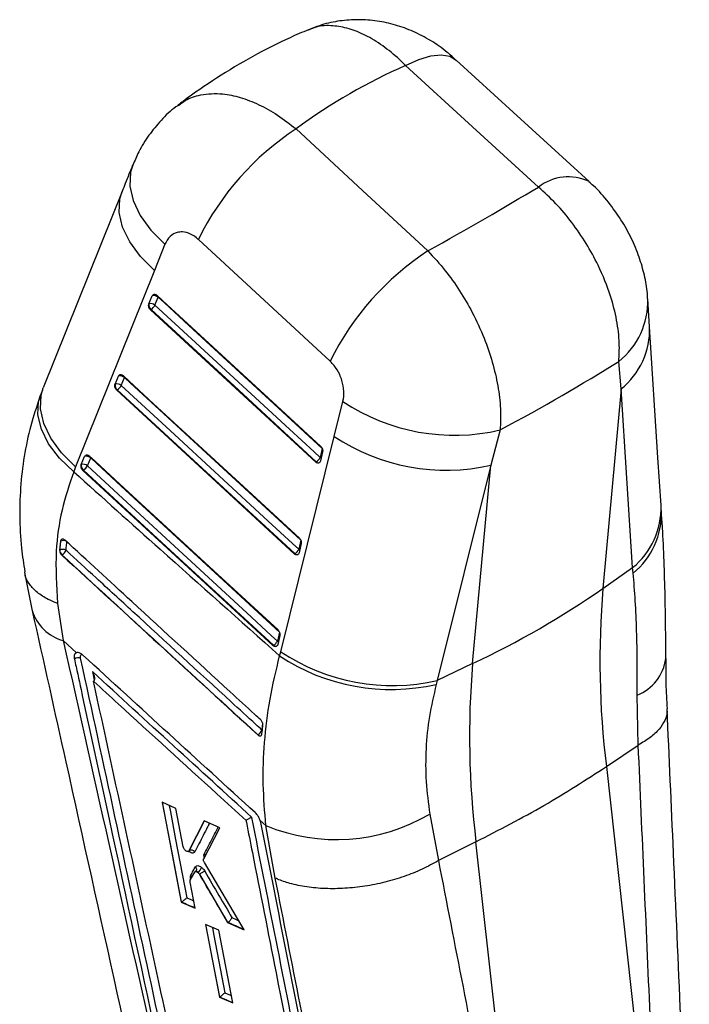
# Model space of a CAD drawing. Extents: x 50 to 374, y 9 to 288.
# Tile 22 of 22: x 274 to 319, y 172 to 238. Entities that reach past the tile are written whole.
import ezdxf

# ---------------------------------------------------------------- set-up
doc = ezdxf.new("R2010")
doc.units = 0
doc.layers.get('0').update_dxf_attribs({"linetype": 'CONTINUOUS'})

msp = doc.modelspace()

# ---------------------------------------------------------------- linework, layer by layer
at = {"color": 7, "linetype": 'CONTINUOUS'}
for p, q in [((312.4914, 227.2652), (303.5489, 235.4472)), ((283.92, 223.0444), (283.2112, 221.2834)), ((295.05, 215.166), (286.1713, 223.3752)), ((283.2112, 221.2834), (277.9015, 208.0661)), ((282.8414, 219.0424), (283.0656, 219.5746)), ((283.2473, 218.9413), (283.4714, 219.4735)), ((282.8354, 219.0265), (282.8414, 219.0424)), ((316.567, 217.4845), (316.4466, 219.3758)), ((282.9494, 218.6319), (282.985, 218.6524)), ((294.0766, 208.3839), (282.9494, 218.6319)), ((314.6588, 213.3065), (314.4967, 215.1602)), ((280.5638, 213.6352), (280.788, 214.1674)), ((280.5577, 213.6192), (280.5638, 213.6352)), ((280.9696, 213.5341), (281.1938, 214.0663)), ((275.6714, 213.2208), (275.5358, 212.8884)), ((280.6718, 213.2247), (280.7073, 213.2452)), ((292.6356, 202.2046), (280.6718, 213.2247)), ((314.6588, 213.3065), (313.4291, 199.8816)), ((315.4273, 201.2772), (314.6588, 213.3065)), ((295.3249, 210.1121), (295.9084, 212.4615)), ((306.5031, 210.5449), (305.8705, 208.1717)), ((291.7164, 195.619), (295.3249, 210.1121)), ((294.5163, 209.3015), (294.3745, 208.6933)), ((294.5399, 209.0712), (294.398, 208.463)), ((278.28, 208.2119), (278.2861, 208.228)), ((278.2861, 208.228), (278.5103, 208.7602)), ((278.6919, 208.1269), (278.9161, 208.6591)), ((294.1122, 208.4045), (294.0766, 208.3839)), ((294.398, 208.463), (294.3736, 208.3996)), ((305.8705, 208.1717), (302.2632, 193.6782)), ((304.6466, 194.8116), (305.8705, 208.1717)), ((277.9015, 208.0661), (277.7703, 207.7292)), ((278.394, 207.8174), (278.4296, 207.838)), ((291.1947, 196.0253), (278.394, 207.8174)), ((276.8868, 203.0586), (276.8268, 202.4633)), ((276.8978, 203.1073), (276.8868, 203.0586)), ((276.8868, 203.0586), (276.8899, 203.0604)), ((293.0754, 203.1222), (292.9335, 202.514)), ((293.0989, 202.8919), (292.957, 202.2837)), ((276.8298, 202.465), (276.8268, 202.4633)), ((292.6712, 202.2251), (292.6356, 202.2046)), ((292.957, 202.2837), (292.9327, 202.2203)), ((276.9724, 202.1207), (276.9835, 202.1271)), ((274.4598, 200.9569), (274.966, 198.3785)), ((313.4291, 199.8816), (315.4273, 201.2772)), ((315.461, 200.9096), (315.4273, 201.2772)), ((276.6899, 198.8597), (277.069, 196.3637)), ((291.6345, 196.9429), (291.4927, 196.3347)), ((277.9585, 195.5516), (277.069, 196.3637)), ((291.658, 196.7125), (291.5161, 196.1044)), ((291.2304, 196.0459), (291.1947, 196.0253)), ((291.5161, 196.1044), (291.4918, 196.0411)), ((291.6449, 195.3291), (291.7164, 195.619)), ((304.6466, 194.8116), (302.2632, 193.6782)), ((279.1128, 193.6365), (279.1064, 193.6317)), ((302.2632, 193.6782), (302.1947, 193.4201)), ((315.8013, 189.3268), (315.7408, 192.6908)), ((290.1778, 190.0253), (290.1681, 190.0197)), ((290.4402, 190.0232), (290.4573, 190.0911)), ((313.6554, 187.8861), (315.8013, 189.3268)), ((315.8052, 189.3292), (315.8013, 189.3268)), ((313.6554, 187.8861), (317.2987, 154.9207)), ((284.6625, 185.0697), (283.7307, 185.48)), ((283.7307, 185.48), (285.015, 178.7539)), ((285.1571, 182.4871), (284.6625, 185.0697)), ((301.759, 184.6839), (302.3492, 181.5588)), ((286.5617, 184.232), (285.5242, 182.2039)), ((286.5308, 181.6805), (287.6237, 183.7629)), ((287.6237, 183.7629), (286.5617, 184.232)), ((290.72, 183.9094), (290.3433, 184.2529)), ((290.3777, 184.1263), (290.3433, 184.2529)), ((291.3544, 180.3683), (290.72, 183.9094)), ((304.873, 182.8161), (302.3492, 181.5588)), ((308.4798, 150.1812), (304.873, 182.8161)), ((285.4931, 182.1703), (285.53, 182.1916)), ((285.5564, 182.2225), (285.5242, 182.2039)), ((289.2527, 176.8997), (286.5769, 181.422)), ((302.3492, 181.5588), (302.3446, 181.5562)), ((285.6229, 180.227), (285.9237, 180.7783)), ((285.6503, 180.3384), (285.6786, 180.323)), ((286.1384, 180.7666), (286.1282, 180.7607)), ((286.25, 180.6396), (286.2363, 180.6316)), ((286.2363, 180.6316), (288.1439, 177.3856)), ((286.2499, 180.64), (286.25, 180.6396)), ((285.9502, 178.3454), (285.6128, 180.1076)), ((285.0265, 178.7605), (285.015, 178.7539)), ((285.015, 178.7539), (285.9502, 178.3454)), ((285.0265, 178.7605), (285.0373, 178.7671)), ((287.543, 176.8626), (286.6491, 177.2532)), ((286.6491, 177.2532), (287.5864, 172.364)), ((288.1549, 177.392), (288.1439, 177.3856)), ((288.1439, 177.3856), (289.2527, 176.8997)), ((288.1549, 177.392), (288.1578, 177.3936)), ((288.483, 171.9749), (287.543, 176.8626)), ((287.5977, 172.3705), (287.5864, 172.364)), ((287.5864, 172.364), (288.483, 171.9749)), ((287.5977, 172.3705), (287.6091, 172.3776))]:
    msp.add_line(p, q, dxfattribs=at)
at = {"color": 8, "linetype": 'CONTINUOUS'}
for p, q in [((283.4714, 219.4735), (283.4861, 219.5126)), ((281.1938, 214.0663), (281.2085, 214.1054)), ((278.9304, 208.697), (278.9161, 208.6591)), ((279.0291, 194.2736), (279.1544, 193.6961)), ((290.4507, 190.3429), (290.4844, 190.3181)), ((285.5564, 182.2225), (286.5801, 184.2239)), ((285.5536, 182.1524), (285.5185, 182.1849)), ((285.6589, 180.2931), (285.6503, 180.3384))]:
    msp.add_line(p, q, dxfattribs=at)
at = {"color": 8, "linetype": 'CONTINUOUS', "flags": 128}
for points in [[(300.1336, 235.0777), (301.0214, 235.4858), (301.8287, 235.7297), (302.5336, 235.8029), (303.1169, 235.7033), (303.5484, 235.4471)], [(281.7449, 228.3781), (281.5972, 227.8904), (281.5478, 226.9655), (281.7675, 225.9839), (282.2487, 224.98), (282.9746, 223.9886), (283.92, 223.0444)], [(283.2112, 221.2834), (282.269, 222.2221), (281.5443, 223.2076), (281.062, 224.2059), (280.8388, 225.1826), (280.8824, 226.104), (281.0314, 226.6045)], [(277.7703, 207.7292), (276.8177, 208.6476), (276.0838, 209.6138), (275.5942, 210.5941), (275.3659, 211.5547), (275.4067, 212.4622), (275.5272, 212.8841)], [(294.3745, 208.6933), (294.4134, 208.6636), (294.4387, 208.6375)], [(292.9335, 202.514), (292.9725, 202.4842), (292.9977, 202.4582)], [(291.5568, 196.2789), (291.5316, 196.3049), (291.4927, 196.3347)], [(285.0373, 178.7671), (284.3987, 182.1102), (283.7569, 185.4685)], [(284.2007, 185.273), (284.2825, 184.845), (284.6379, 182.9845), (285.3889, 179.0513)], [(285.5299, 182.1947), (285.5393, 182.1982), (285.5564, 182.2225), (285.5564, 182.2225), (285.5564, 182.2225)], [(285.3889, 179.0513), (285.77, 178.8849), (285.854, 178.8482)], [(287.6091, 172.3776), (287.1441, 174.802), (286.6761, 177.2414)], [(287.1191, 177.0478), (287.2013, 176.6194), (287.5579, 174.7597), (287.96, 172.6621)], [(288.4806, 171.9872), (288.041, 172.1781), (287.5977, 172.3705)], [(287.96, 172.6621), (288.3422, 172.4962), (288.3864, 172.477)]]:
    msp.add_lwpolyline(points, dxfattribs=at)
at = {"color": 7, "linetype": 'CONTINUOUS', "flags": 128}
for points in [[(309.0841, 226.8997), (304.6469, 230.954), (300.1336, 235.0777)], [(292.7512, 230.807), (297.2258, 226.6683), (301.6288, 222.5957)], [(281.0317, 226.6055), (280.3825, 224.9887), (275.723, 213.387)], [(283.3727, 219.6105), (283.7855, 219.2304), (285.4366, 217.7098), (292.0411, 211.6274), (294.4177, 209.4387)], [(283.4714, 219.4735), (283.8842, 219.0934), (285.5353, 217.5728), (292.1398, 211.4903), (294.5163, 209.3015)], [(294.3745, 208.6933), (293.9617, 209.0735), (292.3106, 210.5941), (285.7063, 216.6766), (283.2473, 218.9413)], [(282.985, 218.6524), (288.5723, 213.5067), (294.1122, 208.4045)], [(317.3392, 205.4511), (317.1327, 208.6867), (316.5697, 217.4818)], [(281.0951, 214.2034), (281.5079, 213.8232), (283.1588, 212.3025), (289.7627, 206.2197), (292.9767, 203.2593)], [(292.9335, 202.514), (292.5208, 202.8942), (290.8699, 204.4149), (284.2661, 210.4977), (280.9696, 213.5341)], [(281.1938, 214.0663), (281.6066, 213.6862), (283.2575, 212.1654), (289.8613, 206.0826), (293.0754, 203.1222)], [(277.9015, 208.0661), (276.9597, 209.0046), (276.2351, 209.99), (275.753, 210.9881), (275.53, 211.9646), (275.5737, 212.8858), (275.7226, 213.3861)], [(280.7073, 213.2452), (286.713, 207.7134), (292.6712, 202.2251)], [(278.8174, 208.7961), (279.2301, 208.416), (280.881, 206.8952), (287.4844, 200.8122), (291.5358, 197.08)], [(278.9161, 208.6591), (279.3288, 208.2789), (280.9796, 206.7581), (287.583, 200.6751), (291.6345, 196.9429)], [(278.4296, 207.838), (284.8536, 201.9201), (291.2304, 196.0459)], [(291.4927, 196.3347), (291.08, 196.7149), (289.4291, 198.2357), (282.8258, 204.3187), (278.6919, 208.1269)], [(285.5509, 182.1931), (285.552, 182.187), (285.5536, 182.1524)]]:
    msp.add_lwpolyline(points, dxfattribs=at)
at = {"color": 7, "linetype": 'CONTINUOUS'}
for centre, radius, start, end in [((302.9917, 215.1117), 18.7406, 123.122628, 153.836042), ((311.8705, 206.8995), 18.742, 123.124148, 153.828041), ((283.1778, 219.1598), 0.4297, 46.900477, 105.140352), ((283.2812, 218.9878), 0.4475, 175.04299, 228.546323), ((282.9537, 218.6276), 0.4297, 46.895236, 105.141593), ((282.6234, 219.2442), 0.6935, 301.422662, 334.10379), ((280.9002, 213.7526), 0.4297, 46.894774, 105.136523), ((281.0036, 213.5807), 0.4475, 175.062357, 228.544125), ((280.676, 213.2204), 0.4297, 46.894493, 105.136255), ((280.346, 213.8369), 0.6932, 301.413821, 334.105141), ((303.4177, 223.7307), 13.542, 236.322355, 283.170137), ((302.8503, 221.3842), 13.5533, 236.272403, 282.875978), ((278.726, 208.1735), 0.4476, 175.078576, 228.538566), ((278.3982, 207.8131), 0.4298, 46.895331, 105.128423), ((278.6224, 208.3453), 0.4298, 46.894945, 105.128894), ((293.7506, 208.9963), 0.6935, 301.424396, 334.097821), ((278.0682, 208.4297), 0.6933, 301.413609, 334.101613), ((277.1057, 203.0482), 0.2161, 164.132576, 176.762315), ((277.0213, 202.0329), 0.4726, 60.229091, 113.911235), ((277.301, 202.4754), 0.4713, 181.268169, 227.653388), ((276.6347, 202.7033), 0.6736, 301.184888, 337.280551), ((292.3097, 202.8169), 0.6935, 301.419347, 334.096186), ((278.4855, 250.2706), 61.3197, 295.254229, 304.740394), ((371.2055, 194.972), 57.9846, 175.142898, 187.019239), ((290.869, 196.6375), 0.6933, 301.411709, 334.099323), ((299.2423, 206.8896), 13.5524, 236.267014, 282.87983), ((278.0953, 194.6901), 0.5132, 73.442777, 122.548178), ((299.1494, 206.6959), 13.6206, 236.5671, 282.919456), ((362.4231, 189.902), 57.9846, 175.142898, 187.019239), ((289.8293, 190.6008), 0.6728, 301.194619, 337.458242), ((295.4599, 195.4071), 12.4364, 247.595913, 300.43107), ((285.6986, 181.9492), 0.3081, 40.317707, 117.475692), ((285.8653, 181.2231), 0.5319, 300.897162, 346.235737), ((285.4761, 180.4003), 0.2643, 6.403261, 42.611927)]:
    msp.add_arc(centre, radius, start, end, dxfattribs=at)
at = {"color": 8, "linetype": 'CONTINUOUS'}
for centre, radius, start, end in [((311.0842, 224.3096), 3.2725, 64.498561, 127.675899), ((311.259, 219.2184), 5.1916, 308.583424, 1.72076), ((311.3961, 217.3256), 5.1768, 309.06971, 1.773333), ((294.262, 208.5246), 0.192, 218.729549, 289.459022), ((312.1658, 205.2959), 5.1756, 309.061722, 1.733247), ((312.2179, 204.9096), 5.1496, 309.034223, 1.829086), ((277.0722, 202.6258), 0.4713, 64.943757, 112.759843), ((292.821, 202.3452), 0.1919, 218.727971, 289.460791), ((277.872, 199.2864), 3.031, 197.366854, 254.636628), ((291.3801, 196.1659), 0.1919, 218.72365, 289.465111), ((314.6064, 195.5539), 3.0796, 291.613586, 352.488057), ((290.3273, 190.1449), 0.1915, 218.653248, 289.557139)]:
    msp.add_arc(centre, radius, start, end, dxfattribs=at)
at = {"color": 7, "linetype": 'CONTINUOUS'}
for centre, major_axis, ratio, start_param, end_param in [((324.0562, 146.8656), (-16.1861, 90.5596), 0.6089873, 0.1438075, 0.2905116), ((256.9822, 208.879), (69.8575, 32.3665), 0.1027641, 5.3572129, 5.5053293), ((256.9822, 208.879), (73.4152, 24.125), 0.2278524, 5.3754371, 5.5342836)]:
    msp.add_ellipse(centre, major_axis=major_axis, ratio=ratio, start_param=start_param, end_param=end_param, dxfattribs=at)
for points, knots in [([(303.5336, 235.4254), (303.3391, 235.6102), (302.809, 236.1137), (301.8405, 236.7661), (300.6696, 237.3883), (299.4612, 237.8284), (298.2225, 238.0988), (296.965, 238.1943), (295.7079, 238.1047), (294.5694, 237.8762), (293.8869, 237.5992), (293.5939, 237.4803)], [0, 0, 0, 0, 0.0745764, 0.2032196, 0.3261542, 0.4456076, 0.5623391, 0.6792687, 0.7956984, 0.9123006, 1, 1, 1, 1]), ([(293.586, 237.4889), (293.1725, 237.3136), (291.8984, 236.7735), (289.8197, 235.7133), (287.4154, 234.2787), (285.7629, 233.1385), (284.9195, 232.4965), (284.807, 232.4109)], [0, 0, 0, 0, 0.1337331, 0.4120282, 0.6906397, 0.9587351, 1, 1, 1, 1]), ([(284.8138, 232.403), (284.7611, 232.3677), (284.3335, 232.0818), (283.6563, 231.4075), (282.8155, 230.3958), (282.1774, 229.3807), (281.8872, 228.6767), (281.7628, 228.3752)], [0, 0, 0, 0, 0.0371489, 0.3012258, 0.5540749, 0.8090013, 1, 1, 1, 1]), ([(281.7445, 228.3761), (281.5777, 227.9633), (281.3395, 227.3737), (281.1034, 226.7821), (281.0326, 226.6047)], [0, 0, 0, 0, 0.699979, 1, 1, 1, 1]), ([(314.4967, 215.1602), (314.5181, 215.5602), (314.5652, 216.4391), (314.3802, 217.9243), (313.9357, 219.6971), (313.2264, 221.4582), (312.3113, 223.1217), (311.3503, 224.5212), (310.2708, 225.8119), (309.4797, 226.5371), (309.0841, 226.8997)], [0, 0, 0, 0, 0.1063099, 0.2335374, 0.3607631, 0.5233608, 0.642349, 0.761337, 0.8806684, 1, 1, 1, 1]), ([(316.4332, 219.3747), (316.4296, 219.4943), (316.4134, 220.028), (316.2325, 220.9707), (315.8811, 222.2156), (315.3528, 223.469), (314.6596, 224.7141), (313.7992, 225.8994), (313.0651, 226.7551), (312.583, 227.1643), (312.4797, 227.252)], [0, 0, 0, 0, 0.0400329, 0.1787374, 0.3199651, 0.4731454, 0.6303126, 0.7895018, 0.9549111, 1, 1, 1, 1]), ([(286.1713, 223.3752), (286.1704, 223.3761), (286.0054, 223.5287), (285.6467, 223.7738), (285.1493, 223.9011), (284.6729, 223.8487), (284.2252, 223.6092), (284.0235, 223.2359), (283.92, 223.0444)], [0, 0, 0, 0, 0.0012028, 0.204637, 0.4080481, 0.5466784, 0.7674255, 1, 1, 1, 1]), ([(301.6288, 222.5957), (302.0279, 222.1665), (302.7849, 221.3523), (303.7859, 219.9334), (304.6806, 218.4053), (305.4279, 216.7765), (305.9998, 215.1059), (306.3724, 213.5047), (306.5628, 211.9522), (306.523, 211.014), (306.5031, 210.5449)], [0, 0, 0, 0, 0.13284901, 0.25201176, 0.37117473, 0.50632409, 0.62885859, 0.75139443, 0.87569677, 1, 1, 1, 1]), ([(283.0656, 219.5746), (283.0756, 219.5934), (283.098, 219.6359), (283.1548, 219.6751), (283.2274, 219.6856), (283.3042, 219.6647), (283.3506, 219.6281), (283.3727, 219.6105)], [0, 0, 0, 0, 0.1692407, 0.3813027, 0.5933904, 0.805473, 1, 1, 1, 1]), ([(282.9494, 218.6319), (282.9275, 218.6554), (282.8839, 218.7025), (282.8396, 218.7968), (282.8178, 218.8958), (282.8203, 218.9743), (282.8319, 219.0142), (282.8354, 219.0265)], [0, 0, 0, 0, 0.2231918, 0.4463377, 0.6710663, 0.8992251, 1, 1, 1, 1]), ([(295.9084, 212.4615), (295.9098, 212.4671), (295.9621, 212.6812), (296.0031, 213.1489), (295.8903, 213.779), (295.6613, 214.3718), (295.3892, 214.8226), (295.1396, 215.0753), (295.05, 215.166)], [0, 0, 0, 0, 0.00666, 0.2518117, 0.4971848, 0.6319886, 0.8679803, 1, 1, 1, 1]), ([(280.788, 214.1674), (280.7979, 214.1862), (280.8204, 214.2287), (280.8771, 214.2679), (280.9497, 214.2785), (281.0265, 214.2576), (281.0729, 214.2209), (281.0951, 214.2034)], [0, 0, 0, 0, 0.1689126, 0.380987, 0.5930703, 0.8051453, 1, 1, 1, 1]), ([(280.6718, 213.2247), (280.6499, 213.2483), (280.6062, 213.2954), (280.562, 213.3896), (280.5402, 213.4886), (280.5427, 213.5671), (280.5542, 213.607), (280.5577, 213.6192)], [0, 0, 0, 0, 0.22326682, 0.44648834, 0.67129439, 0.89953132, 1, 1, 1, 1]), ([(275.5422, 212.8772), (275.3331, 212.2811), (274.892, 211.0236), (274.4559, 209.0265), (274.1796, 206.9165), (274.1096, 204.7613), (274.2005, 202.7783), (274.4011, 201.5212), (274.4857, 200.9913)], [0, 0, 0, 0, 0.1581629, 0.3336409, 0.5103481, 0.6886466, 0.8687532, 1, 1, 1, 1]), ([(278.5103, 208.7602), (278.5202, 208.779), (278.5426, 208.8214), (278.5993, 208.8606), (278.6718, 208.8713), (278.7487, 208.8503), (278.7951, 208.8137), (278.8174, 208.7961)], [0, 0, 0, 0, 0.1686979, 0.3807625, 0.592848, 0.8049239, 1, 1, 1, 1]), ([(294.4177, 209.4387), (294.4196, 209.4369), (294.4446, 209.4136), (294.4881, 209.3587), (294.5317, 209.2642), (294.5512, 209.1643), (294.5467, 209.1008), (294.54, 209.0718), (294.5399, 209.0712)], [0, 0, 0, 0, 0.0203329, 0.2639889, 0.5076297, 0.7512824, 0.9949253, 1, 1, 1, 1]), ([(278.394, 207.8174), (278.3721, 207.841), (278.3285, 207.8881), (278.2842, 207.9824), (278.2624, 208.0814), (278.2649, 208.1598), (278.2765, 208.1997), (278.28, 208.2119)], [0, 0, 0, 0, 0.2233289, 0.446575, 0.6714302, 0.8997487, 1, 1, 1, 1]), ([(294.3736, 208.3996), (294.3579, 208.3784), (294.3264, 208.336), (294.2558, 208.3103), (294.1781, 208.3177), (294.1165, 208.3493), (294.0848, 208.3768), (294.0766, 208.3839)], [0, 0, 0, 0, 0.2321836, 0.4644574, 0.6946042, 0.9210692, 1, 1, 1, 1]), ([(277.7703, 207.7292), (277.4838, 206.8727), (276.9063, 205.1467), (276.4777, 202.1801), (276.6141, 200.0457), (276.6899, 198.8597)], [0, 0, 0, 0, 0.3044233, 0.6135, 1, 1, 1, 1]), ([(277.7703, 207.7292), (279.7116, 205.9907), (284.3338, 201.8512), (288.961, 197.7233), (291.6449, 195.3291)], [0, 0, 0, 0, 0.4199753, 1, 1, 1, 1]), ([(317.3639, 205.0945), (317.3573, 205.1786), (317.3481, 205.2985), (317.3423, 205.4144), (317.3406, 205.449)], [0, 0, 0, 0, 0.701223, 1, 1, 1, 1]), ([(317.6577, 195.151), (317.6569, 195.7197), (317.6549, 197.1621), (317.6202, 199.3586), (317.5502, 201.7322), (317.4665, 203.6373), (317.3852, 204.7058), (317.3573, 205.073)], [0, 0, 0, 0, 0.156392, 0.3966652, 0.6352592, 0.8746289, 1, 1, 1, 1]), ([(276.8899, 203.0604), (276.8813, 202.9857), (276.8584, 202.7879), (276.8408, 202.5889), (276.8298, 202.465)], [0, 0, 0, 0, 0.3775737, 1, 1, 1, 1]), ([(277.1821, 203.1307), (277.1594, 203.1487), (277.1126, 203.1859), (277.0385, 203.2077), (276.9715, 203.1987), (276.9227, 203.1625), (276.9052, 203.1237), (276.8978, 203.1073)], [0, 0, 0, 0, 0.2017524, 0.4152845, 0.6288129, 0.8423556, 1, 1, 1, 1]), ([(290.3727, 191.0251), (290.2353, 191.1512), (289.5462, 191.7833), (286.651, 194.4396), (282.3913, 198.3485), (278.684, 201.7519), (277.1821, 203.1307)], [0, 0, 0, 0, 0.0312554, 0.1566756, 0.6583564, 1, 1, 1, 1]), ([(292.9767, 203.2593), (292.9786, 203.2575), (293.0035, 203.2343), (293.0471, 203.1795), (293.0906, 203.0849), (293.1102, 202.9851), (293.1057, 202.9215), (293.099, 202.8925), (293.0989, 202.8919)], [0, 0, 0, 0, 0.019975, 0.2636343, 0.5072826, 0.7509465, 0.9945986, 1, 1, 1, 1]), ([(276.8268, 202.4633), (276.8269, 202.4337), (276.827, 202.3746), (276.8588, 202.2774), (276.9081, 202.1877), (276.9515, 202.1425), (276.9724, 202.1207)], [0, 0, 0, 0, 0.25475085, 0.50953168, 0.76404712, 1, 1, 1, 1]), ([(290.4507, 190.3429), (290.3128, 190.4694), (289.623, 191.1017), (286.726, 193.7574), (283.1409, 197.0449), (279.4327, 200.4462), (277.9312, 201.8238), (277.256, 202.4432)], [0, 0, 0, 0, 0.0313582, 0.1567907, 0.6585207, 0.8464606, 1, 1, 1, 1]), ([(292.9327, 202.2203), (292.9169, 202.1991), (292.8855, 202.1567), (292.8149, 202.131), (292.7372, 202.1383), (292.6756, 202.1699), (292.6439, 202.1975), (292.6356, 202.2046)], [0, 0, 0, 0, 0.23211321, 0.46429454, 0.6943599, 0.92075488, 1, 1, 1, 1]), ([(276.9724, 202.1207), (279.1712, 200.1036), (283.5689, 196.0694), (287.9684, 192.0363), (290.1681, 190.0197)], [0, 0, 0, 0, 0.5, 1, 1, 1, 1]), ([(276.9835, 202.1271), (279.1821, 200.1098), (281.3975, 198.0771), (285.7957, 194.0434), (287.9952, 192.0267), (290.1778, 190.0253)], [0, 0, 0, 0, 0.5, 0.5038301, 1, 1, 1, 1]), ([(276.6899, 198.8597), (276.658, 198.8718), (276.4309, 198.9579), (275.9297, 199.1846), (275.294, 199.5933), (274.7836, 200.1398), (274.5123, 200.6136), (274.4897, 200.9115), (274.4836, 200.9911)], [0, 0, 0, 0, 0.0250204, 0.1779897, 0.422329, 0.6666683, 0.9109991, 1, 1, 1, 1]), ([(315.7408, 192.6908), (315.7428, 193.439), (315.7467, 194.9352), (315.7014, 197.0572), (315.6155, 199.0795), (315.5125, 200.2995), (315.461, 200.9096)], [0, 0, 0, 0, 0.24601007, 0.49200083, 0.74600403, 1, 1, 1, 1]), ([(274.9777, 198.3857), (275.7323, 194.992), (278.7905, 181.2378), (281.8287, 167.4691), (284.1172, 157.0976)], [0, 0, 0, 0, 0.24673653, 1, 1, 1, 1]), ([(291.5358, 197.08), (291.5579, 197.0562), (291.6021, 197.0085), (291.6469, 196.9134), (291.6686, 196.814), (291.6656, 196.747), (291.6586, 196.7155), (291.658, 196.7125)], [0, 0, 0, 0, 0.2436617, 0.4873047, 0.7309636, 0.9746266, 1, 1, 1, 1]), ([(277.069, 196.3637), (279.246, 186.6578), (282.3343, 172.8894), (285.4345, 159.1024), (286.3492, 155.0345)], [0, 0, 0, 0, 0.7049425, 1, 1, 1, 1]), ([(277.9585, 195.5516), (277.9523, 195.5495), (277.9064, 195.5337), (277.8457, 195.4827), (277.8212, 195.4022), (277.811, 195.369)], [0, 0, 0, 0, 0.0838545, 0.6218102, 1, 1, 1, 1]), ([(278.3968, 195.3806), (278.3416, 195.425), (278.2311, 195.5138), (278.0754, 195.5692), (277.9952, 195.5571), (277.9585, 195.5516)], [0, 0, 0, 0, 0.35140725, 0.70280079, 1, 1, 1, 1]), ([(291.4918, 196.0411), (291.4761, 196.0199), (291.4447, 195.9775), (291.3741, 195.9517), (291.2964, 195.959), (291.2348, 195.9906), (291.203, 196.0181), (291.1947, 196.0253)], [0, 0, 0, 0, 0.2320722, 0.4641969, 0.694202, 0.9205354, 1, 1, 1, 1]), ([(277.811, 195.369), (277.805, 195.3134), (277.7969, 195.2378), (277.8146, 195.1468), (277.8192, 195.1227)], [0, 0, 0, 0, 0.7345728, 1, 1, 1, 1]), ([(277.8192, 195.1227), (277.8564, 194.9517), (278.0419, 194.0965), (278.8209, 190.5049), (281.8641, 176.4716), (284.7469, 163.1119), (287.0388, 152.491)], [0, 0, 0, 0, 0.0120414, 0.0602074, 0.2528706, 1, 1, 1, 1]), ([(287.4616, 152.5557), (285.9287, 159.6631), (282.8628, 173.8779), (279.782, 188.0807), (278.2416, 195.182)], [0, 0, 0, 0, 0.5000018, 1, 1, 1, 1]), ([(289.9957, 184.7846), (288.0619, 186.5502), (284.1944, 190.0814), (280.3294, 193.6142), (278.3968, 195.3806)], [0, 0, 0, 0, 0.5, 1, 1, 1, 1]), ([(290.72, 183.9094), (290.6432, 184.8339), (290.4897, 186.6828), (290.5954, 189.5269), (290.9399, 192.4135), (291.4099, 194.3572), (291.6449, 195.3291)], [0, 0, 0, 0, 0.246889, 0.4937672, 0.7468869, 1, 1, 1, 1]), ([(317.7693, 191.7742), (317.7355, 192.3477), (317.6679, 193.4957), (317.6745, 194.604), (317.6778, 195.1587)], [0, 0, 0, 0, 0.49953789, 1, 1, 1, 1]), ([(289.7751, 184.4645), (288.0184, 186.0672), (284.4352, 189.3362), (280.8543, 192.6066), (279.0291, 194.2736)], [0, 0, 0, 0, 0.4902757, 1, 1, 1, 1]), ([(279.0291, 194.2736), (279.0297, 194.2725), (279.0694, 194.2052), (279.1339, 194.0691), (279.1807, 193.8849), (279.1775, 193.7525), (279.1529, 193.6762), (279.1251, 193.6486), (279.1128, 193.6365)], [0, 0, 0, 0, 0.00530465, 0.33557673, 0.64050506, 0.80900793, 0.91569578, 1, 1, 1, 1]), ([(287.9599, 152.8346), (286.4777, 159.6772), (283.531, 173.2807), (280.5753, 186.8753), (279.1064, 193.6317)], [0, 0, 0, 0, 0.5030114, 1, 1, 1, 1]), ([(279.1064, 193.6317), (279.1104, 193.628), (279.6677, 193.1191), (282.4375, 190.5896), (285.8589, 187.4665), (288.7281, 184.8493), (289.3832, 184.2518)], [0, 0, 0, 0, 0.0011842, 0.1627188, 0.8088571, 1, 1, 1, 1]), ([(302.1947, 193.4201), (302.0268, 192.698), (301.691, 191.2539), (301.4771, 189.0628), (301.4677, 186.8627), (301.6619, 185.4102), (301.759, 184.6839)], [0, 0, 0, 0, 0.24583225, 0.49167195, 0.74582309, 1, 1, 1, 1]), ([(317.7252, 191.7669), (317.7349, 191.7069), (317.7764, 191.4499), (317.6138, 190.9863), (317.2398, 190.3985), (316.6417, 189.8341), (316.0841, 189.4975), (315.8052, 189.3292)], [0, 0, 0, 0, 0.0706667, 0.303, 0.5353332, 0.7676665, 1, 1, 1, 1]), ([(319.245, 157.3534), (319.2111, 158.1833), (318.874, 166.4353), (318.3632, 177.8987), (317.8902, 188.5362), (317.7465, 191.7681)], [0, 0, 0, 0, 0.0722173, 0.7181224, 1, 1, 1, 1]), ([(290.5158, 190.6775), (290.5161, 190.6808), (290.519, 190.7121), (290.5141, 190.7781), (290.483, 190.8746), (290.4339, 190.9618), (290.392, 191.0051), (290.3727, 191.0251)], [0, 0, 0, 0, 0.02994017, 0.28132553, 0.5326835, 0.78408608, 1, 1, 1, 1]), ([(290.4573, 190.0911), (290.4731, 190.2544), (290.4919, 190.4495), (290.5124, 190.6455), (290.5158, 190.6775)], [0, 0, 0, 0, 0.836635, 1, 1, 1, 1]), ([(290.1681, 190.0197), (290.1921, 190.0007), (290.2402, 189.9627), (290.3143, 189.9418), (290.3792, 189.9516), (290.4201, 189.9846), (290.4356, 190.0142), (290.4402, 190.0232)], [0, 0, 0, 0, 0.2254974, 0.4509913, 0.6765811, 0.9023888, 1, 1, 1, 1]), ([(317.2987, 154.9207), (317.0681, 160.3372), (316.5795, 171.8118), (316.0728, 183.2764), (315.8052, 189.3292)], [0, 0, 0, 0, 0.4720472, 1, 1, 1, 1]), ([(304.873, 182.8161), (306.4317, 183.6217), (309.549, 185.233), (312.2866, 187.0017), (313.6554, 187.8861)], [0, 0, 0, 0, 0.5, 1, 1, 1, 1]), ([(289.7751, 184.4645), (289.7745, 184.4642), (289.7705, 184.4626), (289.7452, 184.4522), (289.6921, 184.4276), (289.6073, 184.384), (289.5237, 184.3377), (289.4463, 184.2922), (289.4033, 184.2647), (289.3832, 184.2518)], [0, 0, 0, 0, 0.0071042, 0.0478056, 0.2878511, 0.495437, 0.6767356, 0.8489823, 1, 1, 1, 1]), ([(296.7265, 149.3813), (295.57, 155.1913), (293.2435, 166.8798), (290.9357, 178.5801), (289.7751, 184.4645)], [0, 0, 0, 0, 0.4970736, 1, 1, 1, 1]), ([(290.3433, 184.2529), (290.3144, 184.3236), (290.2568, 184.465), (290.1287, 184.6516), (290.0355, 184.7448), (289.9957, 184.7846)], [0, 0, 0, 0, 0.3641247, 0.7282812, 1, 1, 1, 1]), ([(289.3832, 184.2518), (289.392, 184.2072), (289.5336, 183.4885), (290.2069, 180.0735), (292.4959, 168.4705), (294.667, 157.55), (296.3026, 149.3237)], [0, 0, 0, 0, 0.0038297, 0.0617, 0.2931802, 1, 1, 1, 1]), ([(297.5471, 148.0987), (296.3457, 154.0994), (293.9428, 166.1008), (291.5661, 178.1178), (290.3777, 184.1263)], [0, 0, 0, 0, 0.4999993, 1, 1, 1, 1]), ([(285.3356, 182.2058), (285.314, 182.2242), (285.2707, 182.261), (285.2149, 182.3381), (285.1748, 182.4167), (285.1626, 182.4652), (285.1571, 182.4871)], [0, 0, 0, 0, 0.26165079, 0.52330156, 0.78480802, 1, 1, 1, 1]), ([(285.5242, 182.2039), (285.5141, 182.1903), (285.4939, 182.1631), (285.4415, 182.1559), (285.3863, 182.1718), (285.3501, 182.1961), (285.3356, 182.2058)], [0, 0, 0, 0, 0.2728053, 0.5456115, 0.8183037, 1, 1, 1, 1]), ([(285.5362, 182.1824), (285.5468, 182.1928), (285.5679, 182.2136), (285.5961, 182.2054), (285.5901, 182.2074), (285.59, 182.2074)], [0, 0, 0, 0, 0.4971713, 0.9967834, 1, 1, 1, 1]), ([(285.9335, 182.1485), (285.9207, 182.1292), (285.8889, 182.0811), (285.8042, 182.0513), (285.6853, 182.0682), (285.5976, 182.1243), (285.5536, 182.1524)], [0, 0, 0, 0, 0.1839671, 0.4559532, 0.7274856, 1, 1, 1, 1]), ([(286.5769, 181.422), (286.5625, 181.4495), (286.5339, 181.5045), (286.515, 181.5854), (286.5159, 181.6448), (286.5269, 181.6712), (286.5308, 181.6805)], [0, 0, 0, 0, 0.2812625, 0.5624557, 0.8444069, 1, 1, 1, 1]), ([(286.5782, 182.0315), (286.6007, 182.0025), (286.6354, 181.9575), (286.6392, 181.9074), (286.6406, 181.8897)], [0, 0, 0, 0, 0.64574889, 1, 1, 1, 1]), ([(285.6706, 180.5792), (285.7212, 180.6718), (285.8217, 180.8558), (285.922, 181.0397), (285.9719, 181.1311)], [0, 0, 0, 0, 0.5031242, 1, 1, 1, 1]), ([(285.9719, 181.1311), (285.9895, 181.1542), (286.0277, 181.2042), (286.1259, 181.2236), (286.2449, 181.1916), (286.3337, 181.1359), (286.3772, 181.1004), (286.3819, 181.0965)], [0, 0, 0, 0, 0.221845, 0.4812068, 0.7401765, 0.9716294, 1, 1, 1, 1]), ([(285.9719, 181.1311), (285.9797, 181.1216), (285.9939, 181.1043), (286.0206, 181.0601), (286.0426, 180.9964), (286.0425, 180.9156), (286.0184, 180.8717), (286.0068, 180.8507)], [0, 0, 0, 0, 0.1111273, 0.2011171, 0.4750195, 0.7489367, 1, 1, 1, 1]), ([(286.3819, 181.0965), (286.4252, 181.0564), (286.5055, 180.9821), (286.5691, 180.8834), (286.5984, 180.8379)], [0, 0, 0, 0, 0.53931537, 1, 1, 1, 1]), ([(302.3446, 181.5562), (301.9858, 181.3564), (301.2681, 180.9566), (300.038, 180.4675), (298.7359, 180.081), (297.3878, 179.8104), (296.0344, 179.6664), (294.7129, 179.6486), (293.4627, 179.7623), (292.3804, 179.987), (291.706, 180.216), (291.4004, 180.3484), (291.3544, 180.3683)], [0, 0, 0, 0, 0.1113323, 0.2226645, 0.3339967, 0.445329, 0.5566618, 0.6679946, 0.7793285, 0.8906622, 0.9835504, 1, 1, 1, 1]), ([(302.3446, 181.5562), (303.4466, 175.8886), (305.4814, 165.424), (307.5373, 154.9723), (308.4798, 150.1812)], [0, 0, 0, 0, 0.5416066, 1, 1, 1, 1]), ([(285.6503, 180.3384), (285.6444, 180.3825), (285.6317, 180.4777), (285.657, 180.5438), (285.6706, 180.5792)], [0, 0, 0, 0, 0.4628285, 1, 1, 1, 1]), ([(285.9237, 180.7783), (285.9344, 180.7914), (285.9556, 180.8178), (286.0096, 180.8231), (286.0694, 180.8043), (286.1097, 180.7744), (286.1282, 180.7607)], [0, 0, 0, 0, 0.2606113, 0.5212103, 0.7817054, 1, 1, 1, 1]), ([(285.9725, 180.8193), (285.9719, 180.8192), (285.9683, 180.8187), (285.9666, 180.8155), (285.9652, 180.8128)], [0, 0, 0, 0, 0.191808, 1, 1, 1, 1]), ([(286.0084, 180.85), (286.0087, 180.8505), (286.0097, 180.8519), (285.9946, 180.8332), (285.9778, 180.8243), (285.9718, 180.8211)], [0, 0, 0, 0, 0.2163626, 0.7209599, 1, 1, 1, 1]), ([(286.1282, 180.7607), (286.1498, 180.7407), (286.1899, 180.7036), (286.2217, 180.6543), (286.2363, 180.6316)], [0, 0, 0, 0, 0.5401887, 1, 1, 1, 1]), ([(286.25, 180.6396), (286.2345, 180.6617), (286.2008, 180.7098), (286.1603, 180.7467), (286.1384, 180.7666)], [0, 0, 0, 0, 0.4603827, 1, 1, 1, 1]), ([(286.5984, 180.8379), (286.5913, 180.8347), (286.5774, 180.8287), (286.5405, 180.8108), (286.4827, 180.7805), (286.4017, 180.7347), (286.3191, 180.6852), (286.273, 180.6551), (286.2499, 180.64)], [0, 0, 0, 0, 0.09102707, 0.17760259, 0.383217, 0.58880054, 0.7944027, 1, 1, 1, 1]), ([(288.1578, 177.3936), (287.8427, 177.93), (287.2071, 179.0121), (286.5682, 180.0927), (286.25, 180.6399), (286.2499, 180.64)], [0, 0, 0, 0, 0.49563934, 0.99987407, 1, 1, 1, 1]), ([(286.5984, 180.8379), (286.9191, 180.2917), (287.5293, 179.2526), (288.1401, 178.214), (288.4299, 177.7213)], [0, 0, 0, 0, 0.5256191, 1, 1, 1, 1]), ([(297.6136, 148.9465), (296.645, 153.7525), (294.5345, 164.2251), (292.471, 174.7003), (291.3544, 180.3683)], [0, 0, 0, 0, 0.4589035, 1, 1, 1, 1]), ([(285.6128, 180.1076), (285.6097, 180.1329), (285.6039, 180.18), (285.6169, 180.2121), (285.6229, 180.227)], [0, 0, 0, 0, 0.5371022, 1, 1, 1, 1]), ([(285.0373, 178.7671), (285.0556, 178.7794), (285.0922, 178.8039), (285.1603, 178.8543), (285.2407, 178.9176), (285.3239, 178.9885), (285.3697, 179.0317), (285.3885, 179.0509), (285.3889, 179.0513)], [0, 0, 0, 0, 0.1358735, 0.2711821, 0.4583362, 0.7183442, 0.993803, 1, 1, 1, 1]), ([(288.4299, 177.7213), (288.4297, 177.7205), (288.4281, 177.7156), (288.4187, 177.6886), (288.393, 177.6365), (288.3419, 177.5625), (288.2829, 177.4949), (288.2193, 177.435), (288.1783, 177.4074), (288.1578, 177.3936)], [0, 0, 0, 0, 0.0074776, 0.0512673, 0.2744604, 0.4736343, 0.6533133, 0.8265438, 1, 1, 1, 1]), ([(287.6091, 172.3776), (287.6275, 172.3899), (287.6641, 172.4146), (287.7322, 172.4653), (287.8127, 172.5289), (287.8955, 172.5997), (287.941, 172.6427), (287.9596, 172.6617), (287.96, 172.6621)], [0, 0, 0, 0, 0.1362639, 0.2719544, 0.460011, 0.7212823, 0.9938056, 1, 1, 1, 1])]:
    msp.add_open_spline(points, degree=3, knots=knots, dxfattribs=at)
at = {"color": 8, "linetype": 'CONTINUOUS'}
for points, knots in [([(300.1336, 235.0777), (299.9938, 235.2152), (299.4915, 235.7088), (298.5839, 236.444), (297.4387, 237.1408), (296.3038, 237.5969), (295.1846, 237.7949), (294.2609, 237.7595), (293.7659, 237.5377), (293.5973, 237.4621)], [0, 0, 0, 0, 0.0631358, 0.2267131, 0.3948942, 0.5555318, 0.7205216, 0.9048523, 1, 1, 1, 1]), ([(284.8283, 232.3816), (284.9775, 232.5023), (285.4086, 232.8512), (286.3991, 233.1661), (287.6562, 233.2333), (288.9964, 232.9632), (290.2376, 232.4813), (291.5103, 231.7763), (292.3338, 231.133), (292.7512, 230.807)], [0, 0, 0, 0, 0.08183373, 0.23642307, 0.42866197, 0.56908437, 0.71332702, 0.8547124, 1, 1, 1, 1]), ([(277.256, 202.4432), (277.2667, 202.5651), (277.2834, 202.7549), (277.3051, 202.9434), (277.3128, 203.0107)], [0, 0, 0, 0, 0.6428739, 1, 1, 1, 1]), ([(277.9308, 195.5337), (277.9016, 195.5151), (277.846, 195.4797), (277.8223, 195.4046), (277.811, 195.369)], [0, 0, 0, 0, 0.5245653, 1, 1, 1, 1]), ([(278.2416, 195.182), (278.236, 195.2224), (278.2251, 195.3003), (278.2542, 195.3815), (278.2925, 195.4246), (278.3265, 195.4259), (278.3344, 195.4261)], [0, 0, 0, 0, 0.31905289, 0.61592395, 0.9117848, 1, 1, 1, 1]), ([(290.4968, 190.8199), (290.4891, 190.7432), (290.473, 190.5839), (290.4583, 190.4252), (290.4507, 190.3429)], [0, 0, 0, 0, 0.4812068, 1, 1, 1, 1]), ([(286.9189, 184.0742), (286.8755, 183.9893), (286.639, 183.5263), (286.3107, 182.8845), (286.0251, 182.3273), (285.9335, 182.1485)], [0, 0, 0, 0, 0.1324888, 0.7217518, 1, 1, 1, 1]), ([(286.5782, 182.0315), (286.7587, 182.3748), (287.0709, 182.9685), (287.3819, 183.5616), (287.5132, 183.8118)], [0, 0, 0, 0, 0.57815647, 1, 1, 1, 1]), ([(286.5691, 181.7535), (286.5624, 181.7843), (286.5443, 181.8678), (286.5495, 181.9638), (286.571, 182.0146), (286.5782, 182.0315)], [0, 0, 0, 0, 0.2802147, 0.7608334, 1, 1, 1, 1]), ([(286.1384, 180.7666), (286.1384, 180.7667), (286.117, 180.7853), (286.0729, 180.8131), (286.0136, 180.8332), (285.986, 180.8239), (285.9725, 180.8193)], [0, 0, 0, 0, 0.0002182, 0.3374586, 0.6755567, 1, 1, 1, 1]), ([(285.9478, 178.3579), (285.7947, 178.4248), (285.4877, 178.559), (285.1805, 178.6932), (285.0265, 178.7605)], [0, 0, 0, 0, 0.4985385, 1, 1, 1, 1]), ([(288.4299, 177.7213), (288.5568, 177.6657), (288.7053, 177.6007), (288.8567, 177.5342), (288.8814, 177.5235), (288.8844, 177.5221)], [0, 0, 0, 0, 0.83742949, 0.98014451, 1, 1, 1, 1]), ([(289.2439, 176.9146), (289.0637, 176.9936), (288.7008, 177.1527), (288.3378, 177.3118), (288.1549, 177.392)], [0, 0, 0, 0, 0.4963036, 1, 1, 1, 1])]:
    msp.add_open_spline(points, degree=3, knots=knots, dxfattribs=at)

doc.saveas('drawing.dxf')
